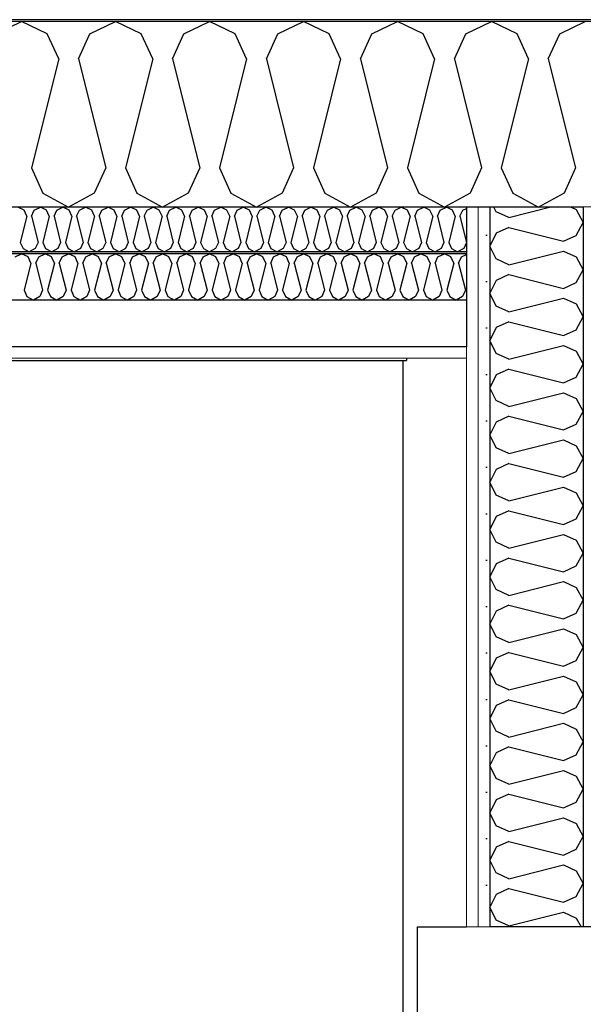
# Model space of a CAD drawing. Header units: millimetres. Extents: x -82116 to -58044, y -2070 to 12890.
# Tile 9 of 65: x -74591 to -73984, y 5847 to 6907. Entities that reach past the tile are written whole.
import ezdxf

# ---------------------------------------------------------------- set-up
doc = ezdxf.new("R2010")
doc.units = ezdxf.units.MM
doc.header["$LTSCALE"] = 0.5
doc.header["$MEASUREMENT"] = 0
doc.linetypes.add('PLINE', pattern=[0])
doc.linetypes.add('Wipeout_Contour', pattern=[2000, 0, -2000])
for name, color, linetype in [('223- Bjelker', 7, 'Continuous'), ('24-- Innervegger (Skravur)(Nye konstruksjoner)', 7, 'Continuous'), ('24-- Innervegger(Nye konstruksjoner)', 7, 'Continuous'), ('244- Vinduer_ dører_ foldevegger(Nye konstruksjoner)', 7, 'Continuous'), ('256- Faste himlinger og overflatebehandling (Skravur)(Nye konstruksjoner)', 7, 'Continuous'), ('256- Faste himlinger og overflatebehandling(Nye konstruksjoner)', 7, 'Continuous'), ('261- Primærkonstruksjon (tak)', 7, 'Continuous'), ('261- Primærkonstruksjon (tak) (Skravur)', 7, 'Continuous'), ('262- Taktekking (Skravur)(Nye konstruksjoner)', 7, 'Continuous')]:
    doc.layers.add(name, color=color, linetype=linetype)
doc.layers.add('236- Innvendig kledning og overflate(Nye konstruksjoner)', color=7, linetype='Continuous', lineweight=0)
doc.layers.add('262- Taktekking(Nye konstruksjoner)', color=7, linetype='Continuous', lineweight=0)
pattern_1 = [(270, (0, 0), (86.60254, 0), [0, -50]), (270, (43.3, -25), (86.60254, 0), [0, -50])]

# ---------------------------------------------------------------- blocks, each defined once
blk = doc.blocks.new('*X7')
at = {"layer": '261- Primærkonstruksjon (tak) (Skravur)', "linetype": 'PLINE'}
for p, q in [((-74616.9, 6892), (-74589.3, 6905.1)), ((-74561.7, 6892), (-74589.3, 6905.1)), ((-74515.7, 6892), (-74488.1, 6905.1)), ((-74460.5, 6892), (-74488.1, 6905.1)), ((-74414.5, 6892), (-74386.9, 6905.1)), ((-74359.2, 6892), (-74386.9, 6905.1)), ((-74313.3, 6892), (-74285.7, 6905.1)), ((-74258, 6892), (-74285.7, 6905.1)), ((-74212.1, 6892), (-74184.5, 6905.1)), ((-74156.8, 6892), (-74184.5, 6905.1)), ((-74110.9, 6892), (-74083.3, 6905.1)), ((-74055.6, 6892), (-74083.3, 6905.1)), ((-74009.7, 6892), (-73982.1, 6905.1)), ((-74549.3, 6864.9), (-74561.7, 6892)), ((-74528.1, 6864.9), (-74515.7, 6892)), ((-74448.1, 6864.9), (-74460.5, 6892)), ((-74426.9, 6864.9), (-74414.5, 6892)), ((-74346.9, 6864.9), (-74359.2, 6892)), ((-74325.7, 6864.9), (-74313.3, 6892)), ((-74245.7, 6864.9), (-74258, 6892)), ((-74224.4, 6864.9), (-74212.1, 6892)), ((-74144.5, 6864.9), (-74156.8, 6892)), ((-74123.2, 6864.9), (-74110.9, 6892)), ((-74043.3, 6864.9), (-74055.6, 6892)), ((-74022, 6864.9), (-74009.7, 6892)), ((-74549.3, 6864.9), (-74578.7, 6747.5)), ((-74528.1, 6864.9), (-74498.7, 6747.5)), ((-74448.1, 6864.9), (-74477.5, 6747.5)), ((-74426.9, 6864.9), (-74397.5, 6747.5)), ((-74346.9, 6864.9), (-74376.3, 6747.5)), ((-74325.7, 6864.9), (-74296.3, 6747.5)), ((-74245.7, 6864.9), (-74275, 6747.5)), ((-74224.4, 6864.9), (-74195.1, 6747.5)), ((-74144.5, 6864.9), (-74173.8, 6747.5)), ((-74123.2, 6864.9), (-74093.9, 6747.5)), ((-74043.3, 6864.9), (-74072.6, 6747.5)), ((-74022, 6864.9), (-73992.7, 6747.5)), ((-74578.7, 6747.5), (-74566.3, 6720.4)), ((-74498.7, 6747.5), (-74511.1, 6720.4)), ((-74477.5, 6747.5), (-74465.1, 6720.4)), ((-74397.5, 6747.5), (-74409.9, 6720.4)), ((-74376.3, 6747.5), (-74363.9, 6720.4)), ((-74296.3, 6747.5), (-74308.6, 6720.4)), ((-74275, 6747.5), (-74262.7, 6720.4)), ((-74195.1, 6747.5), (-74207.4, 6720.4)), ((-74173.8, 6747.5), (-74161.5, 6720.4)), ((-74093.9, 6747.5), (-74106.2, 6720.4)), ((-74072.6, 6747.5), (-74060.3, 6720.4)), ((-73992.7, 6747.5), (-74005, 6720.4)), ((-74566.3, 6720.4), (-74538.7, 6705)), ((-74511.1, 6720.4), (-74538.7, 6705)), ((-74465.1, 6720.4), (-74437.5, 6705)), ((-74409.9, 6720.4), (-74437.5, 6705)), ((-74363.9, 6720.4), (-74336.3, 6705)), ((-74308.6, 6720.4), (-74336.3, 6705)), ((-74262.7, 6720.4), (-74235.1, 6705)), ((-74207.4, 6720.4), (-74235.1, 6705)), ((-74161.5, 6720.4), (-74133.9, 6705)), ((-74106.2, 6720.4), (-74133.9, 6705)), ((-74060.3, 6720.4), (-74032.7, 6705)), ((-74005, 6720.4), (-74032.7, 6705))]:
    blk.add_line(p, q, dxfattribs=at)
blk = doc.blocks.new('*X23')
at = {"layer": '256- Faste himlinger og overflatebehandling (Skravur)(Nye konstruksjoner)', "linetype": 'PLINE'}
for p, q in [((-74586.7, 6701.8), (-74593.3, 6705)), ((-74583.8, 6695.3), (-74586.7, 6701.8)), ((-74578.7, 6695.3), (-74575.7, 6701.8)), ((-74575.7, 6701.8), (-74569.1, 6705)), ((-74562.4, 6701.8), (-74569.1, 6705)), ((-74559.5, 6695.3), (-74562.4, 6701.8)), ((-74554.4, 6695.3), (-74551.4, 6701.8)), ((-74551.4, 6701.8), (-74544.8, 6705)), ((-74538.1, 6701.8), (-74544.8, 6705)), ((-74535.2, 6695.3), (-74538.1, 6701.8)), ((-74530.1, 6695.3), (-74527.1, 6701.8)), ((-74527.1, 6701.8), (-74520.5, 6705)), ((-74513.8, 6701.8), (-74520.5, 6705)), ((-74510.9, 6695.3), (-74513.8, 6701.8)), ((-74505.8, 6695.3), (-74502.8, 6701.8)), ((-74502.8, 6701.8), (-74496.2, 6705)), ((-74489.6, 6701.8), (-74496.2, 6705)), ((-74486.6, 6695.3), (-74489.6, 6701.8)), ((-74481.5, 6695.3), (-74478.5, 6701.8)), ((-74478.5, 6701.8), (-74471.9, 6705)), ((-74465.3, 6701.8), (-74471.9, 6705)), ((-74462.3, 6695.3), (-74465.3, 6701.8)), ((-74457.2, 6695.3), (-74454.2, 6701.8)), ((-74454.2, 6701.8), (-74447.6, 6705)), ((-74441, 6701.8), (-74447.6, 6705)), ((-74438, 6695.3), (-74441, 6701.8)), ((-74432.9, 6695.3), (-74430, 6701.8)), ((-74430, 6701.8), (-74423.3, 6705)), ((-74416.7, 6701.8), (-74423.3, 6705)), ((-74413.7, 6695.3), (-74416.7, 6701.8)), ((-74408.6, 6695.3), (-74405.7, 6701.8)), ((-74405.7, 6701.8), (-74399, 6705)), ((-74392.4, 6701.8), (-74399, 6705)), ((-74389.4, 6695.3), (-74392.4, 6701.8)), ((-74384.3, 6695.3), (-74381.4, 6701.8)), ((-74381.4, 6701.8), (-74374.7, 6705)), ((-74368.1, 6701.8), (-74374.7, 6705)), ((-74365.1, 6695.3), (-74368.1, 6701.8)), ((-74360, 6695.3), (-74357.1, 6701.8)), ((-74357.1, 6701.8), (-74350.5, 6705)), ((-74343.8, 6701.8), (-74350.5, 6705)), ((-74340.9, 6695.3), (-74343.8, 6701.8)), ((-74335.8, 6695.3), (-74332.8, 6701.8)), ((-74332.8, 6701.8), (-74326.2, 6705)), ((-74319.5, 6701.8), (-74326.2, 6705)), ((-74316.6, 6695.3), (-74319.5, 6701.8)), ((-74311.5, 6695.3), (-74308.5, 6701.8)), ((-74308.5, 6701.8), (-74301.9, 6705)), ((-74295.2, 6701.8), (-74301.9, 6705)), ((-74292.3, 6695.3), (-74295.2, 6701.8)), ((-74287.2, 6695.3), (-74284.2, 6701.8)), ((-74284.2, 6701.8), (-74277.6, 6705)), ((-74271, 6701.8), (-74277.6, 6705)), ((-74268, 6695.3), (-74271, 6701.8)), ((-74262.9, 6695.3), (-74259.9, 6701.8)), ((-74259.9, 6701.8), (-74253.3, 6705)), ((-74246.7, 6701.8), (-74253.3, 6705)), ((-74243.7, 6695.3), (-74246.7, 6701.8)), ((-74238.6, 6695.3), (-74235.6, 6701.8)), ((-74235.6, 6701.8), (-74229, 6705)), ((-74222.4, 6701.8), (-74229, 6705)), ((-74219.4, 6695.3), (-74222.4, 6701.8)), ((-74214.3, 6695.3), (-74211.3, 6701.8)), ((-74211.3, 6701.8), (-74204.7, 6705)), ((-74198.1, 6701.8), (-74204.7, 6705)), ((-74195.1, 6695.3), (-74198.1, 6701.8)), ((-74190, 6695.3), (-74187.1, 6701.8)), ((-74187.1, 6701.8), (-74180.4, 6705)), ((-74173.8, 6701.8), (-74180.4, 6705)), ((-74170.8, 6695.3), (-74173.8, 6701.8)), ((-74165.7, 6695.3), (-74162.8, 6701.8)), ((-74162.8, 6701.8), (-74156.1, 6705)), ((-74149.5, 6701.8), (-74156.1, 6705)), ((-74146.5, 6695.3), (-74149.5, 6701.8)), ((-74141.4, 6695.3), (-74138.5, 6701.8)), ((-74138.5, 6701.8), (-74131.8, 6705)), ((-74125.2, 6701.8), (-74131.8, 6705)), ((-74122.3, 6695.3), (-74125.2, 6701.8)), ((-74117.2, 6695.3), (-74114.2, 6701.8)), ((-74114.2, 6701.8), (-74110, 6703.8)), ((-74583.8, 6695.3), (-74590.8, 6667.2)), ((-74578.7, 6695.3), (-74571.6, 6667.2)), ((-74559.5, 6695.3), (-74566.5, 6667.2)), ((-74554.4, 6695.3), (-74547.3, 6667.2)), ((-74535.2, 6695.3), (-74542.2, 6667.2)), ((-74530.1, 6695.3), (-74523, 6667.2)), ((-74510.9, 6695.3), (-74517.9, 6667.2)), ((-74505.8, 6695.3), (-74498.7, 6667.2)), ((-74486.6, 6695.3), (-74493.6, 6667.2)), ((-74481.5, 6695.3), (-74474.5, 6667.2)), ((-74462.3, 6695.3), (-74469.3, 6667.2)), ((-74457.2, 6695.3), (-74450.2, 6667.2)), ((-74438, 6695.3), (-74445.1, 6667.2)), ((-74432.9, 6695.3), (-74425.9, 6667.2)), ((-74413.7, 6695.3), (-74420.8, 6667.2)), ((-74408.6, 6695.3), (-74401.6, 6667.2)), ((-74389.4, 6695.3), (-74396.5, 6667.2)), ((-74384.3, 6695.3), (-74377.3, 6667.2)), ((-74365.1, 6695.3), (-74372.2, 6667.2)), ((-74360, 6695.3), (-74353, 6667.2)), ((-74340.9, 6695.3), (-74347.9, 6667.2)), ((-74335.8, 6695.3), (-74328.7, 6667.2)), ((-74316.6, 6695.3), (-74323.6, 6667.2)), ((-74311.5, 6695.3), (-74304.4, 6667.2)), ((-74292.3, 6695.3), (-74299.3, 6667.2)), ((-74287.2, 6695.3), (-74280.1, 6667.2)), ((-74268, 6695.3), (-74275, 6667.2)), ((-74262.9, 6695.3), (-74255.8, 6667.2)), ((-74243.7, 6695.3), (-74250.7, 6667.2)), ((-74238.6, 6695.3), (-74231.6, 6667.2)), ((-74219.4, 6695.3), (-74226.5, 6667.2)), ((-74214.3, 6695.3), (-74207.3, 6667.2)), ((-74195.1, 6695.3), (-74202.2, 6667.2)), ((-74190, 6695.3), (-74183, 6667.2)), ((-74170.8, 6695.3), (-74177.9, 6667.2)), ((-74165.7, 6695.3), (-74158.7, 6667.2)), ((-74146.5, 6695.3), (-74153.6, 6667.2)), ((-74141.4, 6695.3), (-74134.4, 6667.2)), ((-74122.3, 6695.3), (-74129.3, 6667.2)), ((-74117.2, 6695.3), (-74110.1, 6667.2)), ((-74590.8, 6667.2), (-74587.8, 6660.7)), ((-74587.8, 6660.7), (-74581.2, 6657)), ((-74574.6, 6660.7), (-74581.2, 6657)), ((-74571.6, 6667.2), (-74574.6, 6660.7)), ((-74566.5, 6667.2), (-74563.5, 6660.7)), ((-74563.5, 6660.7), (-74556.9, 6657)), ((-74550.3, 6660.7), (-74556.9, 6657)), ((-74547.3, 6667.2), (-74550.3, 6660.7)), ((-74542.2, 6667.2), (-74539.3, 6660.7)), ((-74539.3, 6660.7), (-74532.6, 6657)), ((-74526, 6660.7), (-74532.6, 6657)), ((-74523, 6667.2), (-74526, 6660.7)), ((-74517.9, 6667.2), (-74515, 6660.7)), ((-74515, 6660.7), (-74508.3, 6657)), ((-74501.7, 6660.7), (-74508.3, 6657)), ((-74498.7, 6667.2), (-74501.7, 6660.7)), ((-74493.6, 6667.2), (-74490.7, 6660.7)), ((-74490.7, 6660.7), (-74484, 6657)), ((-74477.4, 6660.7), (-74484, 6657)), ((-74474.5, 6667.2), (-74477.4, 6660.7)), ((-74469.3, 6667.2), (-74466.4, 6660.7)), ((-74466.4, 6660.7), (-74459.8, 6657)), ((-74453.1, 6660.7), (-74459.8, 6657)), ((-74450.2, 6667.2), (-74453.1, 6660.7)), ((-74445.1, 6667.2), (-74442.1, 6660.7)), ((-74442.1, 6660.7), (-74435.5, 6657)), ((-74428.8, 6660.7), (-74435.5, 6657)), ((-74425.9, 6667.2), (-74428.8, 6660.7)), ((-74420.8, 6667.2), (-74417.8, 6660.7)), ((-74417.8, 6660.7), (-74411.2, 6657)), ((-74404.5, 6660.7), (-74411.2, 6657)), ((-74401.6, 6667.2), (-74404.5, 6660.7)), ((-74396.5, 6667.2), (-74393.5, 6660.7)), ((-74393.5, 6660.7), (-74386.9, 6657)), ((-74380.3, 6660.7), (-74386.9, 6657)), ((-74377.3, 6667.2), (-74380.3, 6660.7)), ((-74372.2, 6667.2), (-74369.2, 6660.7)), ((-74369.2, 6660.7), (-74362.6, 6657)), ((-74356, 6660.7), (-74362.6, 6657)), ((-74353, 6667.2), (-74356, 6660.7)), ((-74347.9, 6667.2), (-74344.9, 6660.7)), ((-74344.9, 6660.7), (-74338.3, 6657)), ((-74331.7, 6660.7), (-74338.3, 6657)), ((-74328.7, 6667.2), (-74331.7, 6660.7)), ((-74323.6, 6667.2), (-74320.7, 6660.7)), ((-74320.7, 6660.7), (-74314, 6657)), ((-74307.4, 6660.7), (-74314, 6657)), ((-74304.4, 6667.2), (-74307.4, 6660.7)), ((-74299.3, 6667.2), (-74296.4, 6660.7)), ((-74296.4, 6660.7), (-74289.7, 6657)), ((-74283.1, 6660.7), (-74289.7, 6657)), ((-74280.1, 6667.2), (-74283.1, 6660.7)), ((-74275, 6667.2), (-74272.1, 6660.7)), ((-74272.1, 6660.7), (-74265.4, 6657)), ((-74258.8, 6660.7), (-74265.4, 6657)), ((-74255.8, 6667.2), (-74258.8, 6660.7)), ((-74250.7, 6667.2), (-74247.8, 6660.7)), ((-74247.8, 6660.7), (-74241.1, 6657)), ((-74234.5, 6660.7), (-74241.1, 6657)), ((-74231.6, 6667.2), (-74234.5, 6660.7)), ((-74226.5, 6667.2), (-74223.5, 6660.7)), ((-74223.5, 6660.7), (-74216.9, 6657)), ((-74210.2, 6660.7), (-74216.9, 6657)), ((-74207.3, 6667.2), (-74210.2, 6660.7)), ((-74202.2, 6667.2), (-74199.2, 6660.7)), ((-74199.2, 6660.7), (-74192.6, 6657)), ((-74185.9, 6660.7), (-74192.6, 6657)), ((-74183, 6667.2), (-74185.9, 6660.7)), ((-74177.9, 6667.2), (-74174.9, 6660.7)), ((-74174.9, 6660.7), (-74168.3, 6657)), ((-74161.6, 6660.7), (-74168.3, 6657)), ((-74158.7, 6667.2), (-74161.6, 6660.7)), ((-74153.6, 6667.2), (-74150.6, 6660.7)), ((-74150.6, 6660.7), (-74144, 6657)), ((-74137.4, 6660.7), (-74144, 6657)), ((-74134.4, 6667.2), (-74137.4, 6660.7)), ((-74129.3, 6667.2), (-74126.3, 6660.7)), ((-74126.3, 6660.7), (-74119.7, 6657)), ((-74113.1, 6660.7), (-74119.7, 6657)), ((-74110.1, 6667.2), (-74113.1, 6660.7))]:
    blk.add_line(p, q, dxfattribs=at)
blk = doc.blocks.new('*X24')
at = {"layer": '256- Faste himlinger og overflatebehandling (Skravur)(Nye konstruksjoner)', "linetype": 'PLINE'}
for p, q in [((-74596.2, 6651.7), (-74589.3, 6655)), ((-74582.4, 6651.7), (-74589.3, 6655)), ((-74579.3, 6644.9), (-74582.4, 6651.7)), ((-74574, 6644.9), (-74570.9, 6651.7)), ((-74570.9, 6651.7), (-74564, 6655)), ((-74557.1, 6651.7), (-74564, 6655)), ((-74554, 6644.9), (-74557.1, 6651.7)), ((-74548.7, 6644.9), (-74545.6, 6651.7)), ((-74545.6, 6651.7), (-74538.7, 6655)), ((-74531.8, 6651.7), (-74538.7, 6655)), ((-74528.7, 6644.9), (-74531.8, 6651.7)), ((-74523.4, 6644.9), (-74520.3, 6651.7)), ((-74520.3, 6651.7), (-74513.4, 6655)), ((-74506.5, 6651.7), (-74513.4, 6655)), ((-74503.4, 6644.9), (-74506.5, 6651.7)), ((-74498.1, 6644.9), (-74495, 6651.7)), ((-74495, 6651.7), (-74488.1, 6655)), ((-74481.2, 6651.7), (-74488.1, 6655)), ((-74478.1, 6644.9), (-74481.2, 6651.7)), ((-74472.8, 6644.9), (-74469.7, 6651.7)), ((-74469.7, 6651.7), (-74462.8, 6655)), ((-74455.9, 6651.7), (-74462.8, 6655)), ((-74452.8, 6644.9), (-74455.9, 6651.7)), ((-74447.5, 6644.9), (-74444.4, 6651.7)), ((-74444.4, 6651.7), (-74437.5, 6655)), ((-74430.6, 6651.7), (-74437.5, 6655)), ((-74427.5, 6644.9), (-74430.6, 6651.7)), ((-74422.2, 6644.9), (-74419.1, 6651.7)), ((-74419.1, 6651.7), (-74412.2, 6655)), ((-74405.3, 6651.7), (-74412.2, 6655)), ((-74402.2, 6644.9), (-74405.3, 6651.7)), ((-74396.9, 6644.9), (-74393.8, 6651.7)), ((-74393.8, 6651.7), (-74386.9, 6655)), ((-74380, 6651.7), (-74386.9, 6655)), ((-74376.9, 6644.9), (-74380, 6651.7)), ((-74371.6, 6644.9), (-74368.5, 6651.7)), ((-74368.5, 6651.7), (-74361.6, 6655)), ((-74354.7, 6651.7), (-74361.6, 6655)), ((-74351.6, 6644.9), (-74354.7, 6651.7)), ((-74346.3, 6644.9), (-74343.2, 6651.7)), ((-74343.2, 6651.7), (-74336.3, 6655)), ((-74329.4, 6651.7), (-74336.3, 6655)), ((-74326.3, 6644.9), (-74329.4, 6651.7)), ((-74321, 6644.9), (-74317.9, 6651.7)), ((-74317.9, 6651.7), (-74311, 6655)), ((-74304.1, 6651.7), (-74311, 6655)), ((-74301, 6644.9), (-74304.1, 6651.7)), ((-74295.7, 6644.9), (-74292.6, 6651.7)), ((-74292.6, 6651.7), (-74285.7, 6655)), ((-74278.8, 6651.7), (-74285.7, 6655)), ((-74275.7, 6644.9), (-74278.8, 6651.7)), ((-74270.4, 6644.9), (-74267.3, 6651.7)), ((-74267.3, 6651.7), (-74260.4, 6655)), ((-74253.5, 6651.7), (-74260.4, 6655)), ((-74250.4, 6644.9), (-74253.5, 6651.7)), ((-74245.1, 6644.9), (-74242, 6651.7)), ((-74242, 6651.7), (-74235.1, 6655)), ((-74228.2, 6651.7), (-74235.1, 6655)), ((-74225.1, 6644.9), (-74228.2, 6651.7)), ((-74219.8, 6644.9), (-74216.7, 6651.7)), ((-74216.7, 6651.7), (-74209.8, 6655)), ((-74202.9, 6651.7), (-74209.8, 6655)), ((-74199.8, 6644.9), (-74202.9, 6651.7)), ((-74194.5, 6644.9), (-74191.4, 6651.7)), ((-74191.4, 6651.7), (-74184.5, 6655)), ((-74177.6, 6651.7), (-74184.5, 6655)), ((-74174.5, 6644.9), (-74177.6, 6651.7)), ((-74169.2, 6644.9), (-74166.1, 6651.7)), ((-74166.1, 6651.7), (-74159.2, 6655)), ((-74152.3, 6651.7), (-74159.2, 6655)), ((-74149.2, 6644.9), (-74152.3, 6651.7)), ((-74143.9, 6644.9), (-74140.8, 6651.7)), ((-74140.8, 6651.7), (-74133.9, 6655)), ((-74127, 6651.7), (-74133.9, 6655)), ((-74123.9, 6644.9), (-74127, 6651.7)), ((-74118.6, 6644.9), (-74115.5, 6651.7)), ((-74115.5, 6651.7), (-74110, 6654.3)), ((-74579.3, 6644.9), (-74586.6, 6615.6)), ((-74574, 6644.9), (-74566.7, 6615.6)), ((-74554, 6644.9), (-74561.3, 6615.6)), ((-74548.7, 6644.9), (-74541.4, 6615.6)), ((-74528.7, 6644.9), (-74536, 6615.6)), ((-74523.4, 6644.9), (-74516.1, 6615.6)), ((-74503.4, 6644.9), (-74510.7, 6615.6)), ((-74498.1, 6644.9), (-74490.8, 6615.6)), ((-74478.1, 6644.9), (-74485.4, 6615.6)), ((-74472.8, 6644.9), (-74465.5, 6615.6)), ((-74452.8, 6644.9), (-74460.1, 6615.6)), ((-74447.5, 6644.9), (-74440.1, 6615.6)), ((-74427.5, 6644.9), (-74434.8, 6615.6)), ((-74422.2, 6644.9), (-74414.8, 6615.6)), ((-74402.2, 6644.9), (-74409.5, 6615.6)), ((-74396.9, 6644.9), (-74389.5, 6615.6)), ((-74376.9, 6644.9), (-74384.2, 6615.6)), ((-74371.6, 6644.9), (-74364.2, 6615.6)), ((-74351.6, 6644.9), (-74358.9, 6615.6)), ((-74346.3, 6644.9), (-74338.9, 6615.6)), ((-74326.3, 6644.9), (-74333.6, 6615.6)), ((-74321, 6644.9), (-74313.6, 6615.6)), ((-74301, 6644.9), (-74308.3, 6615.6)), ((-74295.7, 6644.9), (-74288.3, 6615.6)), ((-74275.7, 6644.9), (-74283, 6615.6)), ((-74270.4, 6644.9), (-74263, 6615.6)), ((-74250.4, 6644.9), (-74257.7, 6615.6)), ((-74245.1, 6644.9), (-74237.7, 6615.6)), ((-74225.1, 6644.9), (-74232.4, 6615.6)), ((-74219.8, 6644.9), (-74212.4, 6615.6)), ((-74199.8, 6644.9), (-74207.1, 6615.6)), ((-74194.5, 6644.9), (-74187.1, 6615.6)), ((-74174.5, 6644.9), (-74181.8, 6615.6)), ((-74169.2, 6644.9), (-74161.8, 6615.6)), ((-74149.2, 6644.9), (-74156.5, 6615.6)), ((-74143.9, 6644.9), (-74136.5, 6615.6)), ((-74123.9, 6644.9), (-74131.2, 6615.6)), ((-74118.6, 6644.9), (-74111.2, 6615.6)), ((-74586.6, 6615.6), (-74583.6, 6608.8)), ((-74583.6, 6608.8), (-74576.6, 6605)), ((-74569.7, 6608.8), (-74576.6, 6605)), ((-74566.7, 6615.6), (-74569.7, 6608.8)), ((-74561.3, 6615.6), (-74558.3, 6608.8)), ((-74558.3, 6608.8), (-74551.3, 6605)), ((-74544.4, 6608.8), (-74551.3, 6605)), ((-74541.4, 6615.6), (-74544.4, 6608.8)), ((-74536, 6615.6), (-74533, 6608.8)), ((-74533, 6608.8), (-74526, 6605)), ((-74519.1, 6608.8), (-74526, 6605)), ((-74516.1, 6615.6), (-74519.1, 6608.8)), ((-74510.7, 6615.6), (-74507.7, 6608.8)), ((-74507.7, 6608.8), (-74500.7, 6605)), ((-74493.8, 6608.8), (-74500.7, 6605)), ((-74490.8, 6615.6), (-74493.8, 6608.8)), ((-74485.4, 6615.6), (-74482.4, 6608.8)), ((-74482.4, 6608.8), (-74475.4, 6605)), ((-74468.5, 6608.8), (-74475.4, 6605)), ((-74465.5, 6615.6), (-74468.5, 6608.8)), ((-74460.1, 6615.6), (-74457.1, 6608.8)), ((-74457.1, 6608.8), (-74450.1, 6605)), ((-74443.2, 6608.8), (-74450.1, 6605)), ((-74440.1, 6615.6), (-74443.2, 6608.8)), ((-74434.8, 6615.6), (-74431.7, 6608.8)), ((-74431.7, 6608.8), (-74424.8, 6605)), ((-74417.9, 6608.8), (-74424.8, 6605)), ((-74414.8, 6615.6), (-74417.9, 6608.8)), ((-74409.5, 6615.6), (-74406.4, 6608.8)), ((-74406.4, 6608.8), (-74399.5, 6605)), ((-74392.6, 6608.8), (-74399.5, 6605)), ((-74389.5, 6615.6), (-74392.6, 6608.8)), ((-74384.2, 6615.6), (-74381.1, 6608.8)), ((-74381.1, 6608.8), (-74374.2, 6605)), ((-74367.3, 6608.8), (-74374.2, 6605)), ((-74364.2, 6615.6), (-74367.3, 6608.8)), ((-74358.9, 6615.6), (-74355.8, 6608.8)), ((-74355.8, 6608.8), (-74348.9, 6605)), ((-74342, 6608.8), (-74348.9, 6605)), ((-74338.9, 6615.6), (-74342, 6608.8)), ((-74333.6, 6615.6), (-74330.5, 6608.8)), ((-74330.5, 6608.8), (-74323.6, 6605)), ((-74316.7, 6608.8), (-74323.6, 6605)), ((-74313.6, 6615.6), (-74316.7, 6608.8)), ((-74308.3, 6615.6), (-74305.2, 6608.8)), ((-74305.2, 6608.8), (-74298.3, 6605)), ((-74291.4, 6608.8), (-74298.3, 6605)), ((-74288.3, 6615.6), (-74291.4, 6608.8)), ((-74283, 6615.6), (-74279.9, 6608.8)), ((-74279.9, 6608.8), (-74273, 6605)), ((-74266.1, 6608.8), (-74273, 6605)), ((-74263, 6615.6), (-74266.1, 6608.8)), ((-74257.7, 6615.6), (-74254.6, 6608.8)), ((-74254.6, 6608.8), (-74247.7, 6605)), ((-74240.8, 6608.8), (-74247.7, 6605)), ((-74237.7, 6615.6), (-74240.8, 6608.8)), ((-74232.4, 6615.6), (-74229.3, 6608.8)), ((-74229.3, 6608.8), (-74222.4, 6605)), ((-74215.5, 6608.8), (-74222.4, 6605)), ((-74212.4, 6615.6), (-74215.5, 6608.8)), ((-74207.1, 6615.6), (-74204, 6608.8)), ((-74204, 6608.8), (-74197.1, 6605)), ((-74190.2, 6608.8), (-74197.1, 6605)), ((-74187.1, 6615.6), (-74190.2, 6608.8)), ((-74181.8, 6615.6), (-74178.7, 6608.8)), ((-74178.7, 6608.8), (-74171.8, 6605)), ((-74164.9, 6608.8), (-74171.8, 6605)), ((-74161.8, 6615.6), (-74164.9, 6608.8)), ((-74156.5, 6615.6), (-74153.4, 6608.8)), ((-74153.4, 6608.8), (-74146.5, 6605)), ((-74139.6, 6608.8), (-74146.5, 6605)), ((-74136.5, 6615.6), (-74139.6, 6608.8)), ((-74131.2, 6615.6), (-74128.1, 6608.8)), ((-74128.1, 6608.8), (-74121.2, 6605)), ((-74114.3, 6608.8), (-74121.2, 6605)), ((-74111.2, 6615.6), (-74114.3, 6608.8))]:
    blk.add_line(p, q, dxfattribs=at)
blk = doc.blocks.new('*X28')
at = {"layer": '24-- Innervegger (Skravur)(Nye konstruksjoner)', "linetype": 'PLINE'}
for p, q in [((-74078.3, 6700.2), (-74080.5, 6705)), ((-74064.6, 6694), (-74020.8, 6705)), ((-73997.3, 6705), (-73992, 6702.6)), ((-73992, 6702.6), (-73984.3, 6688.7)), ((-74064.6, 6694), (-74078.3, 6700.2)), ((-74064.6, 6683.4), (-74078.3, 6677.2)), ((-74064.6, 6683.4), (-74005.7, 6668.6)), ((-73992, 6674.8), (-73984.3, 6688.7)), ((-74078.3, 6677.2), (-74084.8, 6663.3)), ((-74005.7, 6668.6), (-73992, 6674.8)), ((-74078.3, 6649.4), (-74084.8, 6663.3)), ((-74064.6, 6643.2), (-74078.3, 6649.4)), ((-74064.6, 6643.2), (-74005.7, 6657.9)), ((-74005.7, 6657.9), (-73992, 6651.7)), ((-73992, 6651.7), (-73984.3, 6637.8)), ((-74064.6, 6632.5), (-74078.3, 6626.3)), ((-74064.6, 6632.5), (-74005.7, 6617.7)), ((-73992, 6623.9), (-73984.3, 6637.8)), ((-74078.3, 6626.3), (-74084.8, 6612.4)), ((-74005.7, 6617.7), (-73992, 6623.9)), ((-74078.3, 6598.5), (-74084.8, 6612.4)), ((-74064.6, 6592.3), (-74005.7, 6607.1)), ((-74005.7, 6607.1), (-73992, 6600.9)), ((-74064.6, 6592.3), (-74078.3, 6598.5)), ((-73992, 6600.9), (-73984.3, 6587)), ((-73992, 6573.1), (-73984.3, 6587)), ((-74078.3, 6575.4), (-74084.8, 6561.5)), ((-74064.6, 6581.6), (-74078.3, 6575.4)), ((-74064.6, 6581.6), (-74005.7, 6566.9)), ((-74005.7, 6566.9), (-73992, 6573.1)), ((-74078.3, 6547.6), (-74084.8, 6561.5)), ((-74064.6, 6541.4), (-74005.7, 6556.2)), ((-74005.7, 6556.2), (-73992, 6550)), ((-74064.6, 6541.4), (-74078.3, 6547.6)), ((-73992, 6550), (-73984.3, 6536.1)), ((-73992, 6522.2), (-73984.3, 6536.1)), ((-74078.3, 6524.6), (-74084.8, 6510.7)), ((-74064.6, 6530.8), (-74078.3, 6524.6)), ((-74064.6, 6530.8), (-74005.7, 6516)), ((-74005.7, 6516), (-73992, 6522.2)), ((-74078.3, 6496.8), (-74084.8, 6510.7)), ((-74064.6, 6490.6), (-74005.7, 6505.3)), ((-74005.7, 6505.3), (-73992, 6499.1)), ((-74064.6, 6490.6), (-74078.3, 6496.8)), ((-73992, 6499.1), (-73984.3, 6485.2)), ((-74064.6, 6479.9), (-74078.3, 6473.7)), ((-74064.6, 6479.9), (-74005.7, 6465.2)), ((-73992, 6471.3), (-73984.3, 6485.2)), ((-74078.3, 6473.7), (-74084.8, 6459.8)), ((-74005.7, 6465.2), (-73992, 6471.3)), ((-74078.3, 6445.9), (-74084.8, 6459.8)), ((-74064.6, 6439.7), (-74005.7, 6454.5)), ((-74005.7, 6454.5), (-73992, 6448.3)), ((-73992, 6448.3), (-73984.3, 6434.4)), ((-74064.6, 6439.7), (-74078.3, 6445.9)), ((-74064.6, 6429), (-74078.3, 6422.8)), ((-74064.6, 6429), (-74005.7, 6414.3)), ((-73992, 6420.5), (-73984.3, 6434.4)), ((-74078.3, 6422.8), (-74084.8, 6408.9)), ((-74005.7, 6414.3), (-73992, 6420.5)), ((-74078.3, 6395.1), (-74084.8, 6408.9)), ((-74064.6, 6388.9), (-74078.3, 6395.1)), ((-74064.6, 6388.9), (-74005.7, 6403.6)), ((-74005.7, 6403.6), (-73992, 6397.4)), ((-73992, 6397.4), (-73984.3, 6383.5)), ((-74064.6, 6378.2), (-74078.3, 6372)), ((-74064.6, 6378.2), (-74005.7, 6363.4)), ((-73992, 6369.6), (-73984.3, 6383.5)), ((-74078.3, 6372), (-74084.8, 6358.1)), ((-74005.7, 6363.4), (-73992, 6369.6)), ((-74078.3, 6344.2), (-74084.8, 6358.1)), ((-74064.6, 6338), (-74005.7, 6352.7)), ((-74005.7, 6352.7), (-73992, 6346.5)), ((-74064.6, 6338), (-74078.3, 6344.2)), ((-73992, 6346.5), (-73984.3, 6332.6)), ((-73992, 6318.8), (-73984.3, 6332.6)), ((-74078.3, 6321.1), (-74084.8, 6307.2)), ((-74064.6, 6327.3), (-74078.3, 6321.1)), ((-74064.6, 6327.3), (-74005.7, 6312.6)), ((-74005.7, 6312.6), (-73992, 6318.8)), ((-74078.3, 6293.3), (-74084.8, 6307.2)), ((-74064.6, 6287.1), (-74005.7, 6301.9)), ((-74005.7, 6301.9), (-73992, 6295.7)), ((-74064.6, 6287.1), (-74078.3, 6293.3)), ((-73992, 6295.7), (-73984.3, 6281.8)), ((-73992, 6267.9), (-73984.3, 6281.8)), ((-74078.3, 6270.2), (-74084.8, 6256.3)), ((-74064.6, 6276.4), (-74078.3, 6270.2)), ((-74064.6, 6276.4), (-74005.7, 6261.7)), ((-74005.7, 6261.7), (-73992, 6267.9)), ((-74078.3, 6242.5), (-74084.8, 6256.3)), ((-74064.6, 6236.3), (-74005.7, 6251)), ((-74005.7, 6251), (-73992, 6244.8)), ((-74064.6, 6236.3), (-74078.3, 6242.5)), ((-73992, 6244.8), (-73984.3, 6230.9)), ((-74064.6, 6225.6), (-74078.3, 6219.4)), ((-74064.6, 6225.6), (-74005.7, 6210.8)), ((-73992, 6217), (-73984.3, 6230.9)), ((-74078.3, 6219.4), (-74084.8, 6205.5)), ((-74005.7, 6210.8), (-73992, 6217)), ((-74078.3, 6191.6), (-74084.8, 6205.5)), ((-74064.6, 6185.4), (-74005.7, 6200.1)), ((-74005.7, 6200.1), (-73992, 6193.9)), ((-73992, 6193.9), (-73984.3, 6180.1)), ((-74064.6, 6185.4), (-74078.3, 6191.6)), ((-74064.6, 6174.7), (-74078.3, 6168.5)), ((-74064.6, 6174.7), (-74005.7, 6160)), ((-73992, 6166.2), (-73984.3, 6180.1)), ((-74078.3, 6168.5), (-74084.8, 6154.6)), ((-74005.7, 6160), (-73992, 6166.2)), ((-74078.3, 6140.7), (-74084.8, 6154.6)), ((-74064.6, 6134.5), (-74078.3, 6140.7)), ((-74064.6, 6134.5), (-74005.7, 6149.3)), ((-74005.7, 6149.3), (-73992, 6143.1)), ((-73992, 6143.1), (-73984.3, 6129.2)), ((-73992, 6115.3), (-73984.3, 6129.2)), ((-74064.6, 6123.8), (-74078.3, 6117.6)), ((-74064.6, 6123.8), (-74005.7, 6109.1)), ((-74078.3, 6117.6), (-74084.8, 6103.8)), ((-74005.7, 6109.1), (-73992, 6115.3)), ((-74078.3, 6089.9), (-74084.8, 6103.8)), ((-74064.6, 6083.7), (-74005.7, 6098.4)), ((-74005.7, 6098.4), (-73992, 6092.2)), ((-74064.6, 6083.7), (-74078.3, 6089.9)), ((-73992, 6092.2), (-73984.3, 6078.3)), ((-73992, 6064.4), (-73984.3, 6078.3)), ((-74078.3, 6066.8), (-74084.8, 6052.9)), ((-74064.6, 6073), (-74078.3, 6066.8)), ((-74064.6, 6073), (-74005.7, 6058.2)), ((-74005.7, 6058.2), (-73992, 6064.4)), ((-74078.3, 6039), (-74084.8, 6052.9)), ((-74064.6, 6032.8), (-74005.7, 6047.5)), ((-74005.7, 6047.5), (-73992, 6041.3)), ((-74064.6, 6032.8), (-74078.3, 6039)), ((-73992, 6041.3), (-73984.3, 6027.5)), ((-73992, 6013.6), (-73984.3, 6027.5)), ((-74078.3, 6015.9), (-74084.8, 6002)), ((-74064.6, 6022.1), (-74078.3, 6015.9)), ((-74064.6, 6022.1), (-74005.7, 6007.4)), ((-74005.7, 6007.4), (-73992, 6013.6)), ((-74078.3, 5988.1), (-74084.8, 6002)), ((-74064.6, 5981.9), (-74005.7, 5996.7)), ((-74005.7, 5996.7), (-73992, 5990.5)), ((-74064.6, 5981.9), (-74078.3, 5988.1)), ((-73992, 5990.5), (-73984.3, 5976.6)), ((-74064.6, 5971.3), (-74078.3, 5965.1)), ((-74064.6, 5971.3), (-74005.7, 5956.5)), ((-73992, 5962.7), (-73984.3, 5976.6)), ((-74078.3, 5965.1), (-74084.8, 5951.2)), ((-74005.7, 5956.5), (-73992, 5962.7)), ((-74078.3, 5937.3), (-74084.8, 5951.2)), ((-74064.6, 5931.1), (-74005.7, 5945.8)), ((-74005.7, 5945.8), (-73992, 5939.6)), ((-73992, 5939.6), (-73986.7, 5930)), ((-74064.6, 5931.1), (-74078.3, 5937.3))]:
    blk.add_line(p, q, dxfattribs=at)

msp = doc.modelspace()

# ---------------------------------------------------------------- hatches: boundary and pattern name
at = {"layer": '24-- Innervegger (Skravur)(Nye konstruksjoner)', "linetype": 'Continuous'}
h = msp.add_hatch(dxfattribs=at)
h.set_pattern_fill('Gips', color=256, style=0, pattern_type=2)
h.set_pattern_definition(pattern_1)
h.paths.add_polyline_path([(-74110, 6705), (-74110, 5930), (-74097.4, 5930), (-74097.4, 6705)])
h = msp.add_hatch(dxfattribs=at)
h.set_pattern_fill('Gips', color=256, style=0, pattern_type=2)
h.set_pattern_definition(pattern_1)
h.paths.add_polyline_path([(-74097.4, 6705), (-74097.4, 5930), (-74084.8, 5930), (-74084.8, 6705)])
at = {"layer": '256- Faste himlinger og overflatebehandling (Skravur)(Nye konstruksjoner)', "linetype": 'Continuous'}
msp.add_hatch(color=256, dxfattribs=at).paths.add_polyline_path([(-74110, 6657), (-76223.2, 6657), (-76223.2, 6655), (-74110, 6655)])
h = msp.add_hatch(dxfattribs=at)
h.set_pattern_fill('Gips', color=256, style=0, pattern_type=2)
h.set_pattern_definition([(0, (0, 0), (0, 86.60254), [0, -50]), (0, (25, 43.3), (0, 86.60254), [0, -50])])
h.paths.add_polyline_path([(-74110, 6554.9), (-76223.2, 6554.9), (-76223.2, 6542.4), (-74110, 6542.4)])
at = {"layer": '262- Taktekking (Skravur)(Nye konstruksjoner)', "linetype": 'Continuous'}
h = msp.add_hatch(dxfattribs=at)
h.set_pattern_fill('Prikker_tett', color=256, style=0, pattern_type=2)
h.set_pattern_definition([(0, (0, 0), (0, 43.30127), [0, -25]), (0, (12.5, 21.65), (0, 43.30127), [0, -25])])
h.paths.add_polyline_path([(-77473.2, 6905.1), (-68788.2, 6905.1), (-68788.2, 6907.1), (-77473.2, 6907.1)])

# ---------------------------------------------------------------- linework, layer by layer
at = {"layer": '223- Bjelker', "linetype": 'PLINE'}
msp.add_line((-76223.2, 6540), (-74174.6, 6540), dxfattribs=at)
at = {"layer": '236- Innvendig kledning og overflate(Nye konstruksjoner)', "linetype": 'PLINE'}
for p, q in [((-74097.4, 6705), (-74097.4, 5930)), ((-74110, 6554.9), (-74110, 6542.4)), ((-74110, 6542.4), (-76223.2, 6542.4)), ((-74110, 6542.4), (-74110, 5930))]:
    msp.add_line(p, q, dxfattribs=at)
at = {"layer": '236- Innvendig kledning og overflate(Nye konstruksjoner)', "linetype": 'PLINE', "flags": 128}
msp.add_lwpolyline([(-74084.8, 5930), (-74097.4, 5930), (-74110, 5930)], dxfattribs=at)
at = {"layer": '24-- Innervegger(Nye konstruksjoner)', "linetype": 'PLINE'}
for p, q in [((-74084.8, 6705), (-74084.8, 5930)), ((-74178.8, 6540), (-74178.8, 3820)), ((-74174.6, 6542.4), (-74174.6, 6540))]:
    msp.add_line(p, q, dxfattribs=at)
at = {"layer": '244- Vinduer_ dører_ foldevegger(Nye konstruksjoner)', "linetype": 'PLINE'}
for p, q in [((-74162.8, 5930), (-74133.9, 5930)), ((-74162.8, 3820), (-74162.8, 5930)), ((-74133.9, 5930), (-74110, 5930))]:
    msp.add_line(p, q, dxfattribs=at)
at = {"layer": '256- Faste himlinger og overflatebehandling(Nye konstruksjoner)', "linetype": 'PLINE'}
for p, q in [((-74110, 6657), (-76223.2, 6657)), ((-74110, 6655), (-76223.2, 6655)), ((-74110, 6605), (-76223.2, 6605)), ((-74110, 6554.9), (-76223.2, 6554.9))]:
    msp.add_line(p, q, dxfattribs=at)
at = {"layer": '256- Faste himlinger og overflatebehandling(Nye konstruksjoner)', "linetype": 'PLINE', "flags": 128}
msp.add_lwpolyline([(-74110, 6705), (-74110, 6657), (-74110, 6655), (-74110, 6605), (-74110, 6554.9)], dxfattribs=at)
at = {"layer": '261- Primærkonstruksjon (tak)', "linetype": 'PLINE'}
msp.add_line((-68788.2, 6905.1), (-76398.2, 6905.1), dxfattribs=at)
at = {"layer": '261- Primærkonstruksjon (tak)', "linetype": 'PLINE', "flags": 128}
msp.add_lwpolyline([(-64619.9, 6705), (-65073.2, 6705), (-65085.7, 6705), (-65098.2, 6705), (-65198.2, 6705), (-65210.7, 6705), (-65223.2, 6705), (-73808.3, 6705), (-73820.9, 6705), (-73833.5, 6705), (-73934, 6705), (-73984.3, 6705), (-74084.8, 6705), (-74097.4, 6705), (-74110, 6705), (-76223.2, 6705)], dxfattribs=at)
at = {"layer": '262- Taktekking(Nye konstruksjoner)', "linetype": 'PLINE'}
msp.add_line((-68788.2, 6907.1), (-77473.2, 6907.1), dxfattribs=at)

# ---------------------------------------------------------------- block references
at = {"layer": '256- Faste himlinger og overflatebehandling(Nye konstruksjoner)'}
for name in ['*X23', '*X24']:
    msp.add_blockref(name, (0, 0), dxfattribs=at)
at = {"layer": '261- Primærkonstruksjon (tak)'}
msp.add_blockref('*X7', (0, 0), dxfattribs=at)

# ---------------------------------------------------------------- next in the draw order: wipeouts: each hides what was drawn before it
at = {"linetype": 'Wipeout_Contour', "ltscale": 296917.882242}
msp.add_wipeout([(-73934, 5930), (-73934, 6705), (-73984.3, 6705), (-73984.3, 5930)], dxfattribs=at).dxf.layer = '24-- Innervegger (Skravur)(Nye konstruksjoner)'

# ---------------------------------------------------------------- next in the draw order: linework, layer by layer
at = {"layer": '24-- Innervegger(Nye konstruksjoner)', "linetype": 'PLINE'}
msp.add_line((-73984.3, 6705), (-73984.3, 5930), dxfattribs=at)
at = {"layer": '24-- Innervegger(Nye konstruksjoner)', "linetype": 'PLINE', "flags": 128}
msp.add_lwpolyline([(-73833.5, 5930), (-73900.8, 5930), (-73934, 5930), (-73984.3, 5930), (-74084.8, 5930)], dxfattribs=at)

# ---------------------------------------------------------------- next in the draw order: block references
at = {"layer": '24-- Innervegger(Nye konstruksjoner)'}
msp.add_blockref('*X28', (0, 0), dxfattribs=at)

doc.saveas('drawing.dxf')
